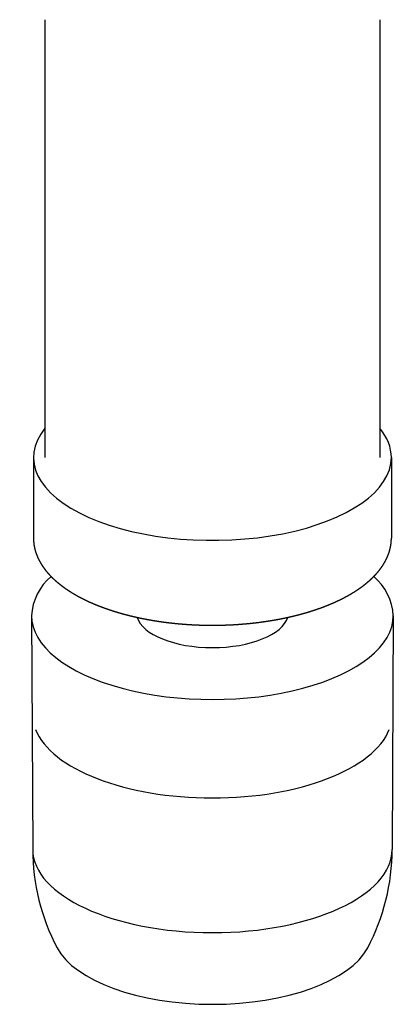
# Model space of a CAD drawing. Header units: millimetres. Extents: x -0.091 to 0.091, y -0.136 to 0.038.
# Tile 2 of 2: x -0.013 to 0.012, y -0.136 to -0.071. Entities that reach past the tile are written whole.
import ezdxf

# ---------------------------------------------------------------- set-up
doc = ezdxf.new("R2010")
doc.units = ezdxf.units.MM
doc.layers.add('BLOCKS', color=3, linetype='Continuous')

msp = doc.modelspace()

# ---------------------------------------------------------------- linework, layer by layer
at = {"layer": 'BLOCKS'}
for p, q in [((-0.01100000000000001, -0.0710053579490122), (-0.01100000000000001, -0.09979452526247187)), ((0.01100000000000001, -0.07100535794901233), (0.01100000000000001, -0.09979452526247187)), ((-0.01174999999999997, -0.09979452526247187), (-0.01174999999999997, -0.1051094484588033)), ((0.01174999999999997, -0.09979452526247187), (0.01174999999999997, -0.1051094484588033)), ((-0.011875, -0.1102029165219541), (-0.01180000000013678, -0.1255719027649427)), ((0.011875, -0.1102029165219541), (0.01179999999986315, -0.1255719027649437))]:
    msp.add_line(p, q, dxfattribs=at)
for centre, radius, start, end in [((-0.008303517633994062, -0.1103775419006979), 0.003575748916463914, 129.7490281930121, 177.2007882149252), ((0.008303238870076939, -0.1103776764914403), 0.003576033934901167, 2.801151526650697, 50.24890440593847), ((0.002063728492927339, -0.1255775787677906), 0.01386372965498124, 179.9765423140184, 207.8180539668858), ((-0.002063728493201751, -0.1255775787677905), 0.01386372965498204, 332.1819460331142, 0.02345768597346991)]:
    msp.add_arc(centre, radius, start, end, dxfattribs=at)
for centre, major_axis, ratio, start_param, end_param in [((0, -0.09979452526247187), (0.01175, 2.057779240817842e-17), 0.4640279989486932, 2.782369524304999, 6.283185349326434), ((0, -0.09979452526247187), (0.01175, 2.057779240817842e-17), 0.4640279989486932, 4.214684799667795e-08, 0.3592231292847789), ((0, -0.1102029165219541), (-0.011875, -2.079670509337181e-17), 0.4640279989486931, 1.635671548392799e-15, 3.141592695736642), ((0, -0.1099814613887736), (-0.005, -8.756507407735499e-18), 0.4640279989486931, 0.1419803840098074, 2.999612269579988), ((-1.366373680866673e-13, -0.1167136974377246), (0.01180000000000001, -3.050689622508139e-16), 0.4640279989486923, 3.320750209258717, 6.104027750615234), ((-1.368505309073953e-13, -0.1255719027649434), (0.01180000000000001, -3.050689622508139e-16), 0.4640279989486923, 3.141592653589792, 6.283185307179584), ((-1.368505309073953e-13, -0.1308868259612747), (0.0105, -2.714596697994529e-16), 0.4640279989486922, 3.382082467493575, 6.042695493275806)]:
    msp.add_ellipse(centre, major_axis=major_axis, ratio=ratio, start_param=start_param, end_param=end_param, dxfattribs=at)
msp.add_open_spline([(-0.01174999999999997, -0.1051094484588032), (-0.01174767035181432, -0.1052261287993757), (-0.01174068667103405, -0.1053426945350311), (-0.01172906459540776, -0.1054590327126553), (-0.01171282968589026, -0.1055750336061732), (-0.01169201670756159, -0.1056905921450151), (-0.01166666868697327, -0.1058056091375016), (-0.01163683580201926, -0.1059199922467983), (-0.01160257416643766, -0.1060336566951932), (-0.01156394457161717, -0.1061465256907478), (-0.01152101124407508, -0.1062585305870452), (-0.0114738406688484, -0.1063696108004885), (-0.01142250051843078, -0.1064797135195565), (-0.01136705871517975, -0.1065887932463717), (-0.01130758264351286, -0.1066968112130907), (-0.01124413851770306, -0.1068037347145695), (-0.01117386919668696, -0.1069139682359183), (-0.01109943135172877, -0.1070229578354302), (-0.01102089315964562, -0.1071306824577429), (-0.01093832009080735, -0.1072371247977), (-0.01085177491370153, -0.1073422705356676), (-0.01076131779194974, -0.1074461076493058), (-0.01066700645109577, -0.1075486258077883), (-0.0105688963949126, -0.1076498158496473), (-0.01046704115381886, -0.1077496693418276), (-0.0103614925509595, -0.1078481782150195), (-0.01025230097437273, -0.1079453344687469), (-0.01013951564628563, -0.1080411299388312), (-0.01002318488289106, -0.1081355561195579), (-0.009903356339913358, -0.1082286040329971), (-0.009780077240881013, -0.1083202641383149), (-0.00965339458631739, -0.1084105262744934), (-0.009513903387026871, -0.1085056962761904), (-0.009370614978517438, -0.1085992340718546), (-0.00922358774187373, -0.1086911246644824), (-0.009072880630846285, -0.1087813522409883), (-0.008918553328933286, -0.1088699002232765), (-0.008760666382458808, -0.1089567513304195), (-0.008599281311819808, -0.1090418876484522), (-0.008434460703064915, -0.1091252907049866), (-0.008266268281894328, -0.1092069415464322), (-0.008094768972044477, -0.1092868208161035), (-0.007920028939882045, -0.1093649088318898), (-0.007742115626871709, -0.1094411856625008), (-0.007561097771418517, -0.1095156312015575), (-0.007377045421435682, -0.1095882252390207), (-0.007190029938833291, -0.1096589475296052), (-0.007000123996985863, -0.1097277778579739), (-0.006808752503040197, -0.109794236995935), (-0.006614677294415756, -0.1098587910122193), (-0.006417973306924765, -0.1099214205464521), (-0.006218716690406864, -0.1099821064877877), (-0.006016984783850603, -0.1100408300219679), (-0.005812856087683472, -0.1100975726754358), (-0.005606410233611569, -0.110152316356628), (-0.005397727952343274, -0.1102050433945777), (-0.005186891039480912, -0.1102557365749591), (-0.004973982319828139, -0.1103043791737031), (-0.004759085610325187, -0.1103509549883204), (-0.004542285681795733, -0.1103954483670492), (-0.004323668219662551, -0.110437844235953), (-0.004103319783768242, -0.1104781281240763), (-0.00388132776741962, -0.1105162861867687), (-0.003657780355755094, -0.1105523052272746), (-0.003434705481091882, -0.1105858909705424), (-0.003210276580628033, -0.1106173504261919), (-0.002984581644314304, -0.11064667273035), (-0.002757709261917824, -0.1106738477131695), (-0.002529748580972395, -0.1106988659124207), (-0.002300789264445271, -0.1107217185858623), (-0.002070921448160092, -0.1107423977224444), (-0.001840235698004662, -0.1107608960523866), (-0.001608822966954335, -0.1107772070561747), (-0.001376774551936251, -0.1107913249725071), (-0.001144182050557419, -0.110803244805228), (-0.0009111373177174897, -0.110812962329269), (-0.0006777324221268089, -0.1108204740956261), (-0.0004440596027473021, -0.1108257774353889), (-0.0002102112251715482, -0.110828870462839), (2.372026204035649e-05, -0.1108297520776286), (0.0002570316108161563, -0.1108284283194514), (0.0004902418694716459, -0.1108249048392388), (0.000723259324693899, -0.1108191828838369), (0.0009559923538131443, -0.1108112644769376), (0.001188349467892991, -0.1108011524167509), (0.001420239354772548, -0.1107888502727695), (0.001651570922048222, -0.1107743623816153), (0.001882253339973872, -0.1107576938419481), (0.002112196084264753, -0.1107388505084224), (0.002341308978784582, -0.1107178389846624), (0.002569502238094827, -0.1106946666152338), (0.002796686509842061, -0.1106693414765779), (0.00302277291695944, -0.1106418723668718), (0.003247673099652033, -0.1106122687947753), (0.003471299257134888, -0.1105805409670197), (0.003693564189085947, -0.1105466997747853), (0.003914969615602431, -0.1105106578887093), (0.004134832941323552, -0.1104725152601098), (0.004353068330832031, -0.1104322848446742), (0.004569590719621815, -0.1103899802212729), (0.004784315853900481, -0.1103456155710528), (0.004997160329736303, -0.1102992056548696), (0.005208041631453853, -0.1102507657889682), (0.005416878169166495, -0.1102003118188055), (0.005623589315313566, -0.1101478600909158), (0.005828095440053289, -0.1100934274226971), (0.006030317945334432, -0.1100370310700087), (0.006230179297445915, -0.1099786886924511), (0.006427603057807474, -0.1099184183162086), (0.006622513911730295, -0.1098562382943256), (0.006814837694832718, -0.1097921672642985), (0.007004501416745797, -0.1097262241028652), (0.007193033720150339, -0.1096578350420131), (0.007378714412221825, -0.1095875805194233), (0.007561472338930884, -0.1095154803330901), (0.007741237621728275, -0.1094415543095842), (0.00791794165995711, -0.1093658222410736), (0.008091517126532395, -0.1092883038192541), (0.008261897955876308, -0.1092090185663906), (0.008429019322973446, -0.1091279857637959), (0.008592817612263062, -0.1090452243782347), (0.008753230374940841, -0.1089607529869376), (0.008910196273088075, -0.10887458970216), (0.009063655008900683, -0.1087867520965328), (0.00921354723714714, -0.1086972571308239), (0.00935981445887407, -0.1086061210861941), (0.009502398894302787, -0.1085133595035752), (0.009641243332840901, -0.108418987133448), (0.009777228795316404, -0.1083223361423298), (0.009909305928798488, -0.1082240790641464), (0.01003741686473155, -0.1081242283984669), (0.01016150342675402, -0.108022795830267), (0.01028150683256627, -0.1079197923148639), (0.01039736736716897, -0.1078152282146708), (0.01050902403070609, -0.1077091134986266), (0.01061641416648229, -0.107601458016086), (0.0107194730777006, -0.107492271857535), (0.01081813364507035, -0.1073815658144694), (0.01091232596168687, -0.1072693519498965), (0.0110019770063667, -0.1071556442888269), (0.01108701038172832, -0.1070404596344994), (0.01116734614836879, -0.1069238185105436), (0.01124290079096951, -0.1068057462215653), (0.01131358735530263, -0.1066862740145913), (0.01137662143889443, -0.1065706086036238), (0.01143502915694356, -0.1064537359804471), (0.01148872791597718, -0.1063357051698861), (0.0115376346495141, -0.1062165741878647), (0.01158166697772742, -0.1060964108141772), (0.01162074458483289, -0.1059752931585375), (0.01165479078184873, -0.1058533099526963), (0.01168373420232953, -0.1057305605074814), (0.01170751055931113, -0.1056071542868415), (0.01172606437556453, -0.1054832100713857), (0.01173935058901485, -0.1053588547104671), (0.01174733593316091, -0.1052342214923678), (0.01174999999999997, -0.1051094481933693)], degree=1, knots=[3.141592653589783, 3.141592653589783, 3.160122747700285, 3.178652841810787, 3.197182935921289, 3.215713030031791, 3.234243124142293, 3.252773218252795, 3.271303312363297, 3.289833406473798, 3.308363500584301, 3.326893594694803, 3.345423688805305, 3.363953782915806, 3.382483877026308, 3.40101397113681, 3.419544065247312, 3.438854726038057, 3.458165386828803, 3.477476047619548, 3.496786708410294, 3.516097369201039, 3.535408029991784, 3.55471869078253, 3.574029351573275, 3.593340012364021, 3.612650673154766, 3.631961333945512, 3.651271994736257, 3.670582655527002, 3.689893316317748, 3.709203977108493, 3.728514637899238, 3.749209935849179, 3.769905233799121, 3.790600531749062, 3.811295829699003, 3.831991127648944, 3.852686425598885, 3.873381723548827, 3.894077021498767, 3.914772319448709, 3.93546761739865, 3.956162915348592, 3.976858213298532, 3.997553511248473, 4.018248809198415, 4.038944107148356, 4.059639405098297, 4.080190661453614, 4.100741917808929, 4.121293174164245, 4.141844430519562, 4.162395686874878, 4.182946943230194, 4.203498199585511, 4.224049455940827, 4.244600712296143, 4.265151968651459, 4.285703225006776, 4.306254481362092, 4.326805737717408, 4.347356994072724, 4.36790825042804, 4.388459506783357, 4.408834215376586, 4.429208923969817, 4.449583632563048, 4.469958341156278, 4.490333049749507, 4.510707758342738, 4.531082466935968, 4.551457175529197, 4.571831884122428, 4.592206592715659, 4.612581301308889, 4.632956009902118, 4.653330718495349, 4.673705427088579, 4.694080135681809, 4.714454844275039, 4.734776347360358, 4.755097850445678, 4.775419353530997, 4.795740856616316, 4.816062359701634, 4.836383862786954, 4.856705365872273, 4.877026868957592, 4.897348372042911, 4.91766987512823, 4.93799137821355, 4.958312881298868, 4.978634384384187, 4.998955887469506, 5.019277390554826, 5.039598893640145, 5.059974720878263, 5.080350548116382, 5.100726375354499, 5.121102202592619, 5.141478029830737, 5.161853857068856, 5.182229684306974, 5.202605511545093, 5.222981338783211, 5.24335716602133, 5.263732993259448, 5.284108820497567, 5.304484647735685, 5.324860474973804, 5.345236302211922, 5.365612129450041, 5.38616372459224, 5.40671531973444, 5.42726691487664, 5.447818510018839, 5.46837010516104, 5.488921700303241, 5.50947329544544, 5.53002489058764, 5.55057648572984, 5.57112808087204, 5.59167967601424, 5.612231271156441, 5.632782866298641, 5.65333446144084, 5.67388605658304, 5.69443765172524, 5.715134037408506, 5.735830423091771, 5.756526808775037, 5.777223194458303, 5.797919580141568, 5.818615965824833, 5.839312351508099, 5.860008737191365, 5.88070512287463, 5.901401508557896, 5.922097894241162, 5.942794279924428, 5.963490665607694, 5.984187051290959, 6.004883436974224, 6.02557982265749, 6.045395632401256, 6.06521144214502, 6.085027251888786, 6.10484306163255, 6.124658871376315, 6.14447468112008, 6.164290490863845, 6.184106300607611, 6.203922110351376, 6.223737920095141, 6.243553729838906, 6.263369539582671, 6.283185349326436, 6.283185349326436], dxfattribs=at)

doc.saveas('drawing.dxf')
